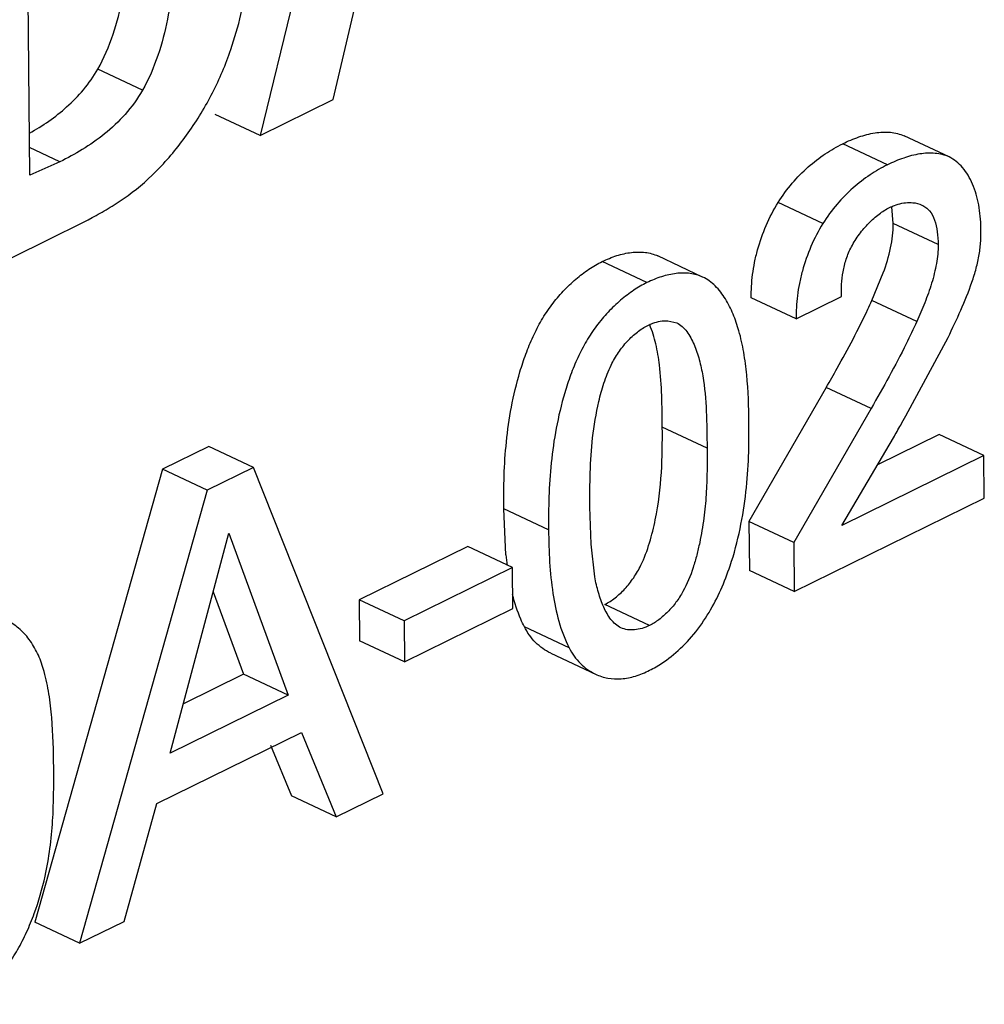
# Model space of a CAD drawing. Header units: inches. Extents: x 0 to 34, y 0 to 22.
# Tile 36 of 60: x 25.409 to 25.562, y 14.676 to 14.832. Entities that reach past the tile are written whole.
import ezdxf

# ---------------------------------------------------------------- set-up
doc = ezdxf.new("R2010")
doc.units = ezdxf.units.IN
doc.header["$LTSCALE"] = 1.87
doc.header["$MEASUREMENT"] = 0
doc.layers.get('0').update_dxf_attribs({"linetype": 'CONTINUOUS'})

msp = doc.modelspace()

# ---------------------------------------------------------------- linework, layer by layer
at = {"color": 7, "linetype": 'CONTINUOUS'}
for p, q in [((25.4666213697, 14.8940568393), (25.4468603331, 14.8136202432)), ((25.4103669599, 14.8073037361), (25.4099318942, 14.8545095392)), ((25.458435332, 14.8193173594), (25.4625171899, 14.8365798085)), ((25.4282311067, 14.8207906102), (25.4211307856, 14.8241276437)), ((25.4468603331, 14.8136202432), (25.458435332, 14.8193173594)), ((25.4468603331, 14.8136202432), (25.439760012, 14.8169572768)), ((25.546326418, 14.8089701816), (25.539226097, 14.8123072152)), ((25.5560812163, 14.8102046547), (25.5489808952, 14.8135416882)), ((25.4151343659, 14.8094471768), (25.4103263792, 14.8117068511)), ((25.4151343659, 14.8094471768), (25.4103669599, 14.8073037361)), ((25.5360893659, 14.7996556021), (25.5289890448, 14.8029926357)), ((25.5472480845, 14.7996408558), (25.5470015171, 14.8023264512)), ((25.398192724, 14.7896664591), (25.4157840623, 14.7983247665)), ((25.5543484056, 14.7963038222), (25.5472480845, 14.7996408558)), ((25.5081915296, 14.7902836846), (25.5010912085, 14.7936207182)), ((25.5170278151, 14.7911718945), (25.509927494, 14.7945089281)), ((25.5438583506, 14.787437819), (25.5456637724, 14.7918231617)), ((25.5318256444, 14.7845382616), (25.5247253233, 14.7878752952)), ((25.5318256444, 14.7845382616), (25.5390165, 14.7880775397)), ((25.5509586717, 14.7841007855), (25.5438583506, 14.787437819)), ((25.5115196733, 14.7842373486), (25.5129091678, 14.7839007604)), ((25.5492365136, 14.7691623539), (25.5559321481, 14.7815791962)), ((25.5366173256, 14.7736731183), (25.5243606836, 14.752399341)), ((25.5437176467, 14.7703360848), (25.5366173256, 14.7736731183)), ((25.5437176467, 14.7703360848), (25.5314610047, 14.7490623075)), ((25.5177295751, 14.764054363), (25.510629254, 14.7673913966)), ((25.5390730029, 14.7517814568), (25.5472716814, 14.7656713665)), ((25.5545114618, 14.7662118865), (25.5447567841, 14.761410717)), ((25.5616117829, 14.762874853), (25.5545114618, 14.7662118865)), ((25.4387245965, 14.7642991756), (25.4313997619, 14.7606939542)), ((25.4458249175, 14.7609621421), (25.4387245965, 14.7642991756)), ((25.5616117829, 14.762874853), (25.5390730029, 14.7517814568)), ((25.5616739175, 14.7561330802), (25.5616117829, 14.762874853)), ((25.4458249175, 14.7609621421), (25.438500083, 14.7573569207)), ((25.4663904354, 14.709235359), (25.4458249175, 14.7609621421)), ((25.4313997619, 14.7606939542), (25.4111476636, 14.6888770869)), ((25.438500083, 14.7573569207), (25.4313997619, 14.7606939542)), ((25.438500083, 14.7573569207), (25.4182479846, 14.6855400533)), ((25.5315325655, 14.7412977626), (25.5616739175, 14.7561330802)), ((25.4993336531, 14.7488245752), (25.4991647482, 14.7547505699)), ((25.492597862, 14.7510878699), (25.485497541, 14.7544249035)), ((25.4858418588, 14.7471506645), (25.485497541, 14.7544249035)), ((25.5314610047, 14.7490623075), (25.5243606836, 14.752399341)), ((25.5243606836, 14.752399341), (25.5244322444, 14.7446347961)), ((25.4326197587, 14.7156546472), (25.4419293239, 14.7505637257)), ((25.4419293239, 14.7505637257), (25.4513191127, 14.7248583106)), ((25.4797782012, 14.7484444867), (25.4625868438, 14.7399830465)), ((25.4868785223, 14.7451074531), (25.4797782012, 14.7484444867)), ((25.4999271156, 14.7436341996), (25.4993336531, 14.7488245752)), ((25.5314610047, 14.7490623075), (25.5315325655, 14.7412977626)), ((25.4868785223, 14.7451074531), (25.4696871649, 14.736646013)), ((25.4869382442, 14.7386274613), (25.4868785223, 14.7451074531)), ((25.5315325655, 14.7412977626), (25.5244322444, 14.7446347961)), ((25.4394474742, 14.7412572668), (25.4442187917, 14.7281953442)), ((25.4696871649, 14.736646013), (25.4625868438, 14.7399830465)), ((25.4625868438, 14.7399830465), (25.4626465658, 14.7335030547)), ((25.5086246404, 14.7359351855), (25.5015243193, 14.739272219)), ((25.4697468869, 14.7301660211), (25.4869382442, 14.7386274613)), ((25.4696871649, 14.736646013), (25.4697468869, 14.7301660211)), ((25.495859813, 14.7323873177), (25.4887594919, 14.7357243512)), ((25.4697468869, 14.7301660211), (25.4626465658, 14.7335030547)), ((25.4929326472, 14.731547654), (25.5000329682, 14.7282106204)), ((25.4442187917, 14.7281953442), (25.4347169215, 14.7235186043)), ((25.4513191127, 14.7248583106), (25.4442187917, 14.7281953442)), ((25.4513191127, 14.7248583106), (25.4326197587, 14.7156546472)), ((25.4304956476, 14.707681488), (25.4534353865, 14.7189722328)), ((25.4534353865, 14.7189722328), (25.4589316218, 14.7055641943)), ((25.4485276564, 14.7169604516), (25.4518313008, 14.7089012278)), ((25.4589316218, 14.7055641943), (25.4663904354, 14.709235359)), ((25.4252960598, 14.6890090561), (25.4304956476, 14.707681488)), ((25.4589316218, 14.7055641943), (25.4518313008, 14.7089012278)), ((25.4182479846, 14.6855400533), (25.4252960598, 14.6890090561)), ((25.4182479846, 14.6855400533), (25.4111476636, 14.6888770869))]:
    msp.add_line(p, q, dxfattribs=at)
for centre, radius, start, end in [((25.448617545, 14.8305860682), 0.1045589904, 334.7933229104, 335.6273950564), ((25.1478319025, 14.9926882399), 0.4594447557, 330.6798528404, 330.8883466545), ((25.1967348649, 14.9652070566), 0.403349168, 330.3502169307, 330.6817731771), ((25.5392497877, 14.7522686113), 0.0536525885, 185.4737954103, 187.3460874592)]:
    msp.add_arc(centre, radius, start, end, dxfattribs=at)
for points, knots in [([(25.4422265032, 14.8272410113), (25.4434776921, 14.8308872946), (25.4451805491, 14.8382108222), (25.4456727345, 14.8456929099), (25.4456394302, 14.8493065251)], [0, 0, 0, 0, 0.5161479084, 1, 1, 1, 1]), ([(25.4211307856, 14.8241276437), (25.4221276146, 14.825879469), (25.4236995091, 14.8295786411), (25.425184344, 14.8352937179), (25.4259304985, 14.840949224), (25.4260449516, 14.8446696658), (25.4260282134, 14.846485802)], [0, 0, 0, 0, 0.2615087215, 0.517760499, 0.7643577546, 1, 1, 1, 1]), ([(25.4331285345, 14.8431487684), (25.4331452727, 14.8413326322), (25.4330308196, 14.8376121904), (25.4322846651, 14.8319566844), (25.4307998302, 14.8262416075), (25.4292279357, 14.8225424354), (25.4282311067, 14.8207906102)], [0, 0, 0, 0, 0.2356422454, 0.482239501, 0.7384912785, 1, 1, 1, 1]), ([(25.4259475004, 14.8041148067), (25.4277374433, 14.8054041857), (25.4311818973, 14.8084996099), (25.4356681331, 14.8140068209), (25.4394953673, 14.8203126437), (25.4414232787, 14.8249002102), (25.4422265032, 14.8272410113)], [0, 0, 0, 0, 0.2308207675, 0.4813935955, 0.7410551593, 1, 1, 1, 1]), ([(25.4103110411, 14.8139827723), (25.4124041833, 14.8151629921), (25.415472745, 14.8172577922), (25.4189805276, 14.8208394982), (25.4204774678, 14.8229797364), (25.4211307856, 14.8241276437)], [0, 0, 0, 0, 0.4807859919, 0.735731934, 1, 1, 1, 1]), ([(25.4282311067, 14.8207906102), (25.4274542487, 14.8194256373), (25.4256299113, 14.8169139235), (25.4223174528, 14.8138139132), (25.418783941, 14.8113666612), (25.4163366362, 14.810038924), (25.4151343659, 14.8094471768)], [0, 0, 0, 0, 0.2681405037, 0.5253655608, 0.7712216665, 1, 1, 1, 1]), ([(25.539226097, 14.8123072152), (25.540057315, 14.8127163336), (25.5417253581, 14.8134248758), (25.5442704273, 14.8140953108), (25.5467361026, 14.8142417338), (25.5482971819, 14.8138630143), (25.5489808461, 14.8135417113)], [0, 0, 0, 0, 0.274484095, 0.5353297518, 0.7761920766, 1, 1, 1, 1]), ([(25.5289890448, 14.8029926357), (25.5296670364, 14.8040582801), (25.5311281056, 14.8060594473), (25.53365996, 14.8086447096), (25.5363641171, 14.8107305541), (25.5382733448, 14.8118382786), (25.539226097, 14.8123072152)], [0, 0, 0, 0, 0.2705553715, 0.5287574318, 0.772530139, 1, 1, 1, 1]), ([(25.5560812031, 14.8102046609), (25.5553975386, 14.8105259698), (25.5538364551, 14.8109046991), (25.55137077, 14.8107582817), (25.5488256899, 14.8100878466), (25.5471576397, 14.8093793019), (25.546326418, 14.8089701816)], [0, 0, 0, 0, 0.2238078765, 0.4646701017, 0.7255157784, 1, 1, 1, 1]), ([(25.5611347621, 14.7989639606), (25.5611234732, 14.800188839), (25.5609050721, 14.8025554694), (25.5601070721, 14.8053586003), (25.5591382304, 14.8072963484), (25.5582801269, 14.8085207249), (25.5572714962, 14.8095202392), (25.5564876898, 14.8100136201), (25.5560812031, 14.8102046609)], [0, 0, 0, 0, 0.284763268, 0.549549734, 0.6719086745, 0.7869809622, 0.8955867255, 1, 1, 1, 1]), ([(25.546326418, 14.8089701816), (25.5453736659, 14.8085012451), (25.5434644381, 14.8073935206), (25.5407602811, 14.805307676), (25.5382284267, 14.8027224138), (25.5367673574, 14.8007212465), (25.5360893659, 14.7996556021)], [0, 0, 0, 0, 0.227469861, 0.4712425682, 0.7294446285, 1, 1, 1, 1]), ([(25.4157840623, 14.7983247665), (25.4174986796, 14.7991686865), (25.4200937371, 14.8004492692), (25.4234715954, 14.8024100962), (25.4251281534, 14.8035211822), (25.4259475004, 14.8041148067)], [0, 0, 0, 0, 0.4895406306, 0.7408166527, 1, 1, 1, 1]), ([(25.5247253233, 14.7878752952), (25.524733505, 14.7884786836), (25.5247573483, 14.789707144), (25.5249201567, 14.791584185), (25.5252432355, 14.7935131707), (25.5258735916, 14.7961491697), (25.5270025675, 14.7993868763), (25.5282623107, 14.8018384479), (25.5289890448, 14.8029926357)], [0, 0, 0, 0, 0.1138405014, 0.2317174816, 0.3550736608, 0.4824584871, 0.7426936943, 1, 1, 1, 1]), ([(25.54665707, 14.8021930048), (25.5469119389, 14.8023184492), (25.5479081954, 14.8027484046), (25.5489996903, 14.8029796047), (25.5498011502, 14.802983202)], [0, 0, 0, 0, 0.2616843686, 1, 1, 1, 1]), ([(25.5498011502, 14.802983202), (25.5499762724, 14.802983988), (25.5506499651, 14.8029564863), (25.5513230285, 14.8027917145), (25.5517750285, 14.8025792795)], [0, 0, 0, 0, 0.2596135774, 1, 1, 1, 1]), ([(25.5406201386, 14.7959724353), (25.5409847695, 14.7966653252), (25.5418219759, 14.7979827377), (25.5433055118, 14.7997231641), (25.5449115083, 14.8011557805), (25.5460749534, 14.801906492), (25.54665707, 14.8021930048)], [0, 0, 0, 0, 0.2673276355, 0.5305502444, 0.7784814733, 1, 1, 1, 1]), ([(25.5517750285, 14.8025792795), (25.5520026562, 14.8024722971), (25.5524411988, 14.8022095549), (25.5532165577, 14.8014704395), (25.5538765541, 14.8001456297), (25.5542630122, 14.7983068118), (25.5543421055, 14.7969874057), (25.5543484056, 14.7963038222)], [0, 0, 0, 0, 0.1057186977, 0.2130648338, 0.4462624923, 0.7126583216, 1, 1, 1, 1]), ([(25.5360893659, 14.7996556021), (25.5353626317, 14.7985014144), (25.5341028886, 14.7960498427), (25.5329739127, 14.7928121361), (25.5323435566, 14.7901761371), (25.5320204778, 14.7882471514), (25.5318576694, 14.7863701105), (25.5318338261, 14.7851416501), (25.5318256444, 14.7845382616)], [0, 0, 0, 0, 0.2573063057, 0.5175415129, 0.6449263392, 0.7682825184, 0.8861594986, 1, 1, 1, 1]), ([(25.5456637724, 14.7918231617), (25.5461296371, 14.7931238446), (25.5468990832, 14.7956840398), (25.5472599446, 14.7983540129), (25.5472480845, 14.7996408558)], [0, 0, 0, 0, 0.5177437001, 1, 1, 1, 1]), ([(25.5559321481, 14.7815791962), (25.5566165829, 14.7830156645), (25.5579818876, 14.7858912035), (25.5594843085, 14.7895562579), (25.5604056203, 14.7925285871), (25.5608175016, 14.7943653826), (25.5610245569, 14.7958143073), (25.5611376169, 14.7972211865), (25.5611411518, 14.7982706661), (25.5611347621, 14.7989639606)], [0, 0, 0, 0, 0.2603687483, 0.5209147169, 0.6471786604, 0.7691901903, 0.828448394, 0.8865505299, 1, 1, 1, 1]), ([(25.5010912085, 14.7936207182), (25.5018445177, 14.7939914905), (25.5033591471, 14.7946124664), (25.5056753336, 14.7951415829), (25.507906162, 14.7951802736), (25.5093049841, 14.7948015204), (25.5099276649, 14.7945088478)], [0, 0, 0, 0, 0.2751925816, 0.5342141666, 0.7744891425, 1, 1, 1, 1]), ([(25.5390165, 14.7880775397), (25.5390105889, 14.788718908), (25.539033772, 14.7900315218), (25.5392485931, 14.7920255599), (25.5397313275, 14.7940483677), (25.5402889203, 14.7953430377), (25.5406201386, 14.7959724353)], [0, 0, 0, 0, 0.2364027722, 0.4834291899, 0.7378582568, 1, 1, 1, 1]), ([(25.5543484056, 14.7963038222), (25.5543576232, 14.795303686), (25.5541402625, 14.7932299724), (25.5533729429, 14.790154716), (25.5522754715, 14.7870903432), (25.5514011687, 14.7850932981), (25.5509586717, 14.7841007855)], [0, 0, 0, 0, 0.2352896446, 0.4872913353, 0.7443598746, 1, 1, 1, 1]), ([(25.485497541, 14.7544249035), (25.485481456, 14.7561701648), (25.4855091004, 14.7597104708), (25.4858538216, 14.7650944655), (25.486638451, 14.7706185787), (25.4877472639, 14.7752664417), (25.4889690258, 14.7789820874), (25.4900952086, 14.7817282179), (25.4914449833, 14.784350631), (25.4930488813, 14.7867767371), (25.4948781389, 14.7889489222), (25.4968576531, 14.7908402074), (25.4989203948, 14.7924138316), (25.5003682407, 14.7932648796), (25.5010912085, 14.7936207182)], [0, 0, 0, 0, 0.1179989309, 0.2392762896, 0.3644736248, 0.4947886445, 0.5617071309, 0.628755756, 0.6952505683, 0.7607944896, 0.8249438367, 0.8868445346, 0.9455217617, 1, 1, 1, 1]), ([(25.5170278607, 14.7911718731), (25.5164051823, 14.7914645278), (25.5150063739, 14.7918432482), (25.5127755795, 14.791804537), (25.5104594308, 14.7912754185), (25.5089448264, 14.7906544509), (25.5081915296, 14.7902836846)], [0, 0, 0, 0, 0.2255109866, 0.4657862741, 0.7248078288, 1, 1, 1, 1]), ([(25.5206258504, 14.787701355), (25.5201673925, 14.7884412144), (25.5191474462, 14.7897997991), (25.5177639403, 14.7908259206), (25.5170278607, 14.7911718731)], [0, 0, 0, 0, 0.5169458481, 1, 1, 1, 1]), ([(25.5081915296, 14.7902836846), (25.5074685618, 14.789927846), (25.5060207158, 14.789076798), (25.5039579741, 14.7875031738), (25.50197846, 14.7856118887), (25.5001492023, 14.7834397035), (25.4985453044, 14.7810135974), (25.4971955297, 14.7783911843), (25.4960693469, 14.7756450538), (25.494847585, 14.7719294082), (25.4937387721, 14.7672815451), (25.4929541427, 14.761757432), (25.4926094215, 14.7563734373), (25.4925817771, 14.7528331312), (25.492597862, 14.7510878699)], [0, 0, 0, 0, 0.0544782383, 0.1131554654, 0.1750561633, 0.2392055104, 0.3047494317, 0.371244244, 0.4382928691, 0.5052113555, 0.6355263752, 0.7607237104, 0.8820010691, 1, 1, 1, 1]), ([(25.5227757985, 14.7826235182), (25.5225178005, 14.7835314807), (25.5219226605, 14.7852793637), (25.5210991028, 14.7869376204), (25.5206258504, 14.787701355)], [0, 0, 0, 0, 0.5123293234, 1, 1, 1, 1]), ([(25.5366173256, 14.7736731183), (25.5372024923, 14.7746823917), (25.5395274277, 14.7787417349), (25.5417248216, 14.7828784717), (25.5432201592, 14.7860559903)], [0, 0, 0, 0, 0.249366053, 1, 1, 1, 1]), ([(25.5083307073, 14.7834966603), (25.5085937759, 14.7836261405), (25.5096002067, 14.7840593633), (25.5107167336, 14.7842833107), (25.5115196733, 14.7842373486)], [0, 0, 0, 0, 0.2671682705, 1, 1, 1, 1]), ([(25.5025096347, 14.7771874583), (25.5028485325, 14.7778834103), (25.5036125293, 14.7792219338), (25.5050242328, 14.7809919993), (25.5065895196, 14.7824509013), (25.5077462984, 14.7832090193), (25.5083307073, 14.7834966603)], [0, 0, 0, 0, 0.2663120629, 0.5280464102, 0.7759080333, 1, 1, 1, 1]), ([(25.5101776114, 14.7772245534), (25.5100403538, 14.7783454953), (25.509683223, 14.7805142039), (25.5090430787, 14.7826249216), (25.5086365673, 14.7836091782)], [0, 0, 0, 0, 0.5146781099, 1, 1, 1, 1]), ([(25.5129091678, 14.7839007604), (25.5132217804, 14.7837538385), (25.5138162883, 14.7833494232), (25.5145479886, 14.7825275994), (25.5151605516, 14.7815462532), (25.5158599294, 14.7800691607), (25.5165426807, 14.7780445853), (25.5172873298, 14.7745192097), (25.5176720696, 14.7698189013), (25.5177116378, 14.7660006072), (25.5177295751, 14.764054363)], [0, 0, 0, 0, 0.0490485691, 0.1005080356, 0.1552755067, 0.2127693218, 0.3322787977, 0.4576366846, 0.7236250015, 1, 1, 1, 1]), ([(25.524359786, 14.7680943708), (25.5243365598, 14.770614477), (25.5242134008, 14.7743492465), (25.5235963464, 14.7791980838), (25.523091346, 14.7815130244), (25.5227757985, 14.7826235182)], [0, 0, 0, 0, 0.5159846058, 0.7636386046, 1, 1, 1, 1]), ([(25.5509586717, 14.7841007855), (25.5504230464, 14.7829182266), (25.5481921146, 14.7782354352), (25.545667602, 14.7736992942), (25.5437176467, 14.7703360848)], [0, 0, 0, 0, 0.2503379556, 1, 1, 1, 1]), ([(25.4991647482, 14.7547505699), (25.4991481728, 14.7565490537), (25.4991474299, 14.7601994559), (25.4994992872, 14.7657827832), (25.5002979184, 14.770531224), (25.5013258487, 14.7743696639), (25.5020636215, 14.7762715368), (25.5025096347, 14.7771874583)], [0, 0, 0, 0, 0.2360246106, 0.4789143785, 0.7333450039, 0.8663104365, 1, 1, 1, 1]), ([(25.510629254, 14.7673913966), (25.5106139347, 14.7690535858), (25.5105805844, 14.7723354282), (25.5103745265, 14.7756164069), (25.5101776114, 14.7772245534)], [0, 0, 0, 0, 0.5064132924, 1, 1, 1, 1]), ([(25.5095156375, 14.7527000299), (25.5100212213, 14.7551667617), (25.5106115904, 14.7600699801), (25.5106513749, 14.7649912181), (25.510629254, 14.7673913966)], [0, 0, 0, 0, 0.5119686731, 1, 1, 1, 1]), ([(25.5180366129, 14.7379881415), (25.5194202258, 14.7403098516), (25.5213337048, 14.7446902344), (25.5230457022, 14.7511918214), (25.5239549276, 14.7570102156), (25.5243542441, 14.7626404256), (25.5243763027, 14.766302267), (25.524359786, 14.7680943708)], [0, 0, 0, 0, 0.2605225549, 0.4564038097, 0.6471756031, 0.8272472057, 1, 1, 1, 1]), ([(25.5177295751, 14.764054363), (25.5177407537, 14.7628414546), (25.5177424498, 14.7603920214), (25.5176057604, 14.7566775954), (25.517251, 14.7528809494), (25.5167114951, 14.7496736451), (25.51610253, 14.7470735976), (25.5153513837, 14.744442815), (25.5143181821, 14.7418783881), (25.5128402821, 14.7395842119), (25.5115516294, 14.738080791), (25.5101546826, 14.7368379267), (25.5091371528, 14.7361874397), (25.5086246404, 14.7359351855)], [0, 0, 0, 0, 0.1177048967, 0.2376616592, 0.3605600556, 0.4874765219, 0.552917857, 0.6195768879, 0.7530271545, 0.8190826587, 0.8836144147, 0.9445683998, 1, 1, 1, 1]), ([(25.5072284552, 14.7454653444), (25.5077899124, 14.7466125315), (25.5084534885, 14.7484172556), (25.5091135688, 14.7508634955), (25.509390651, 14.7520902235), (25.5095156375, 14.7527000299)], [0, 0, 0, 0, 0.5039826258, 0.7543707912, 1, 1, 1, 1]), ([(25.492597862, 14.7510878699), (25.4926136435, 14.7493755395), (25.492712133, 14.7460020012), (25.4933251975, 14.7396738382), (25.494493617, 14.7350566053), (25.495859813, 14.7323873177)], [0, 0, 0, 0, 0.268880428, 0.5291621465, 1, 1, 1, 1]), ([(25.5015243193, 14.739272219), (25.5020973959, 14.7395542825), (25.5032310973, 14.7402989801), (25.5047636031, 14.7417323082), (25.5061454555, 14.743470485), (25.5068946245, 14.7447832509), (25.5072284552, 14.7454653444)], [0, 0, 0, 0, 0.2240594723, 0.4718878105, 0.7336096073, 1, 1, 1, 1]), ([(25.5040605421, 14.7355659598), (25.5037563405, 14.7357089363), (25.5031767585, 14.7360955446), (25.5024543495, 14.736878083), (25.5018445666, 14.7378135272), (25.5011446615, 14.7392269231), (25.5004544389, 14.741170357), (25.5000820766, 14.7427962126), (25.4999271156, 14.7436341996)], [0, 0, 0, 0, 0.1079379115, 0.220554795, 0.3399500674, 0.4653092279, 0.7263407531, 1, 1, 1, 1]), ([(25.4887594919, 14.7357243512), (25.4885602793, 14.7361135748), (25.4877860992, 14.7377572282), (25.4872221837, 14.7394951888), (25.486885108, 14.7408319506)], [0, 0, 0, 0, 0.2407923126, 1, 1, 1, 1]), ([(25.5127859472, 14.7316297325), (25.513802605, 14.7325123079), (25.515731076, 14.7345036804), (25.517312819, 14.7367767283), (25.5180366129, 14.7379881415)], [0, 0, 0, 0, 0.4882380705, 1, 1, 1, 1]), ([(25.4126414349, 14.7286116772), (25.4124026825, 14.7294983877), (25.4118091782, 14.7311931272), (25.4105370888, 14.7334793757), (25.4089178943, 14.735352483), (25.4075844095, 14.7362608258), (25.4068851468, 14.7365894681)], [0, 0, 0, 0, 0.2721499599, 0.5295682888, 0.7710156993, 1, 1, 1, 1]), ([(25.5086246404, 14.7359351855), (25.5082366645, 14.735744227), (25.507453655, 14.7354325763), (25.5062537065, 14.7351913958), (25.5051027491, 14.7352077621), (25.5043838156, 14.7354140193), (25.5040605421, 14.7355659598)], [0, 0, 0, 0, 0.2747970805, 0.5325794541, 0.7730064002, 1, 1, 1, 1]), ([(25.4929326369, 14.7315476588), (25.4920524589, 14.7319613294), (25.4903895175, 14.733146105), (25.4892187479, 14.7348098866), (25.4887594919, 14.7357243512)], [0, 0, 0, 0, 0.4872816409, 1, 1, 1, 1]), ([(25.495859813, 14.7323873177), (25.4963190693, 14.7314728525), (25.4974898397, 14.72980907), (25.4991527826, 14.7286242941), (25.5000329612, 14.7282106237)], [0, 0, 0, 0, 0.5127183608, 1, 1, 1, 1]), ([(25.5086234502, 14.7288161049), (25.5089797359, 14.7289914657), (25.5104564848, 14.7297891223), (25.5118191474, 14.7307904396), (25.5127859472, 14.7316297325)], [0, 0, 0, 0, 0.2367398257, 1, 1, 1, 1]), ([(25.4141528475, 14.7134209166), (25.4141285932, 14.7160525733), (25.4140372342, 14.7199512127), (25.4134586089, 14.7250235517), (25.412955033, 14.727446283), (25.4126414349, 14.7286116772)], [0, 0, 0, 0, 0.5159389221, 0.7634058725, 1, 1, 1, 1]), ([(25.5000329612, 14.7282106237), (25.5006578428, 14.727916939), (25.5020084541, 14.727481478), (25.5041872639, 14.7273744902), (25.5064372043, 14.7278514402), (25.5078930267, 14.7284565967), (25.5086234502, 14.7288161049)], [0, 0, 0, 0, 0.2324145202, 0.4715518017, 0.7259639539, 1, 1, 1, 1]), ([(25.412789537, 14.6961939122), (25.4134229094, 14.6990778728), (25.4141428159, 14.7048311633), (25.4141788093, 14.7106039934), (25.4141528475, 14.7134209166)], [0, 0, 0, 0, 0.5117552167, 1, 1, 1, 1]), ([(25.4005801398, 14.6758590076), (25.4013364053, 14.676398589), (25.4028254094, 14.6775788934), (25.4049029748, 14.679602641), (25.4068142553, 14.6819154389), (25.4084825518, 14.684505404), (25.4099069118, 14.687298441), (25.4114834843, 14.691162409), (25.4123462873, 14.6941756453), (25.412789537, 14.6961939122)], [0, 0, 0, 0, 0.1148001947, 0.2343279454, 0.3577852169, 0.4847184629, 0.6142234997, 0.7446574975, 1, 1, 1, 1])]:
    msp.add_open_spline(points, degree=3, knots=knots, dxfattribs=at)

doc.saveas('drawing.dxf')
